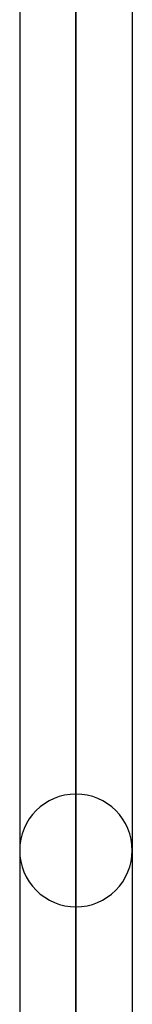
# Model space of a CAD drawing. Header units: millimetres. Extents: x -82 to 97, y -215 to 215.
# Tile 57 of 81: x 33.22 to 34.8, y 74.23 to 88.08. Entities that reach past the tile are written whole.
import ezdxf

# ---------------------------------------------------------------- set-up
doc = ezdxf.new("R2010")
doc.units = ezdxf.units.MM
doc.layers.add('MAIN-1', color=7, linetype='Continuous')
doc.layers.add('MAIN-2', color=7, linetype='Continuous')

msp = doc.modelspace()

# ---------------------------------------------------------------- linework, layer by layer
at = {"layer": 'MAIN-1'}
for p, q in [((34.011, 0), (34.011, 114.925)), ((33.219, 114.379), (33.219, 0)), ((34.804, 0), (34.804, 114.344))]:
    msp.add_line(p, q, dxfattribs=at)
at = {"layer": 'MAIN-2'}
for p, q in [((34.011, 114.925), (34.011, 0)), ((34.011, 113.843), (34.011, 0)), ((34.011, 0), (34.011, 113.843)), ((34.011, 77.189), (34.011, 57.771)), ((34.011, 56.57), (34.011, 75.605))]:
    msp.add_line(p, q, dxfattribs=at)
for start, end in [(90, 179.9998), (0.0002, 90), (179.9998, 270), (270, 0.0002)]:
    msp.add_arc((34.011, 76.397), 0.792, start, end, dxfattribs=at)

doc.saveas('drawing.dxf')
